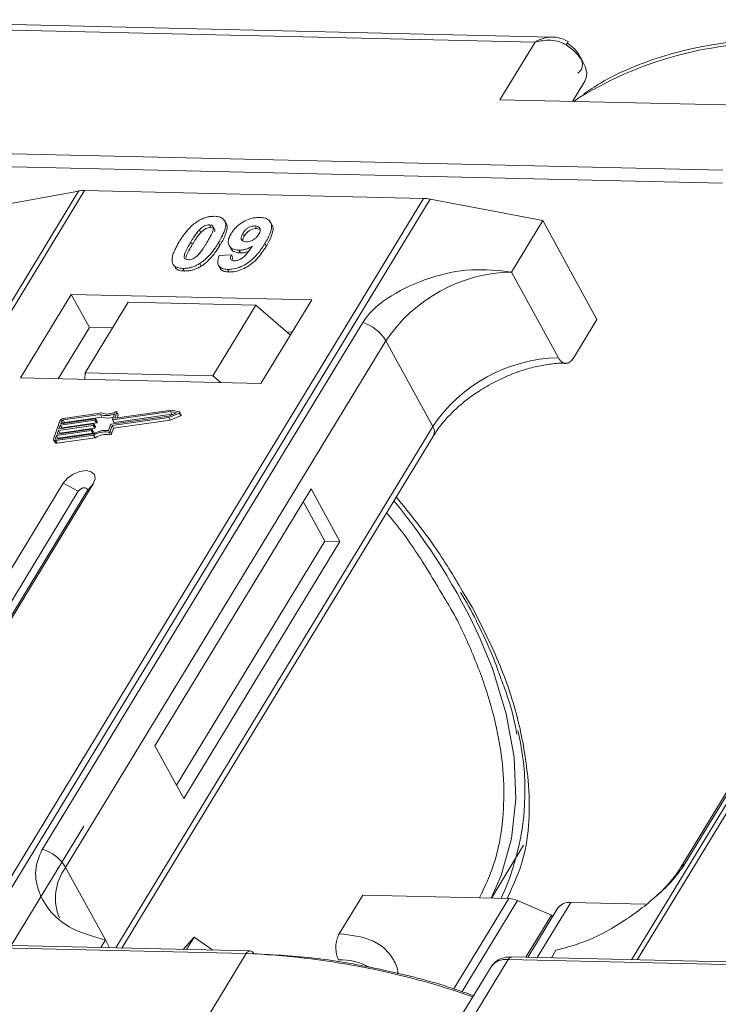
# Model space of a CAD drawing. Header units: millimetres. Extents: x 2145 to 3607, y 659 to 1692.
# Tile 52 of 85: x 2999 to 3032, y 1586 to 1633. Entities that reach past the tile are written whole.
import ezdxf

# ---------------------------------------------------------------- set-up
doc = ezdxf.new("R2010")
doc.units = ezdxf.units.MM

msp = doc.modelspace()

# ---------------------------------------------------------------- linework, layer by layer
at = {"color": 7, "linetype": 'Continuous', "lineweight": 15}
for p, q in [((2987.871, 1632.693), (3023.479, 1631.876)), ((3024.306, 1632.115), (2988.236, 1632.942)), ((3023.479, 1631.876), (3021.798, 1629.114)), ((3025.267, 1629.034), (3025.859, 1630.007)), ((3021.798, 1629.114), (3034.317, 1628.826)), ((3032.45, 1625.757), (2996.842, 1626.574)), ((2996.828, 1625.952), (3032.435, 1625.135)), ((3001.642, 1624.756), (2979.962, 1589.126)), ((2980.231, 1589.12), (3001.927, 1624.777)), ((2997.264, 1623.95), (3001.642, 1624.756)), ((3001.927, 1624.777), (3018.144, 1624.405)), ((3018.144, 1624.405), (2996.447, 1588.748)), ((2996.78, 1588.74), (3018.46, 1624.37)), ((3018.46, 1624.37), (3023.842, 1623.341)), ((3008.701, 1623.207), (3008.632, 1623.333)), ((3010.889, 1623.142), (3010.82, 1623.268)), ((3022.348, 1620.885), (3023.842, 1623.341)), ((3023.842, 1623.341), (3026.428, 1618.613)), ((3049.768, 1623.652), (3028.088, 1588.022)), ((3028.357, 1588.016), (3050.054, 1623.673)), ((3007.431, 1622.903), (3007.5, 1622.777)), ((3007.903, 1623.137), (3007.972, 1623.011)), ((3010.158, 1622.961), (3010.089, 1623.087)), ((3010.158, 1622.961), (3010.285, 1622.935)), ((3007.01, 1622.313), (3007.079, 1622.186)), ((3009.503, 1622.728), (3009.572, 1622.602)), ((3008.402, 1622.151), (3008.333, 1622.277)), ((3008.849, 1622.148), (3008.918, 1622.022)), ((3009.314, 1621.924), (3009.383, 1621.797)), ((3010.625, 1622.122), (3010.556, 1622.248)), ((3008.374, 1621.669), (3008.958, 1621.708)), ((3008.958, 1621.708), (3009.027, 1621.582)), ((3006.214, 1621.196), (3006.283, 1621.07)), ((3006.639, 1621.059), (3006.708, 1620.933)), ((3007.446, 1621.294), (3007.515, 1621.168)), ((3008.338, 1621.204), (3008.407, 1621.077)), ((3008.772, 1621.01), (3008.841, 1620.884)), ((3024.59, 1616.788), (3022.348, 1620.885)), ((3001.301, 1619.813), (2998.874, 1615.823)), ((3012.794, 1619.549), (3001.301, 1619.813)), ((3001.301, 1619.813), (3002.164, 1618.237)), ((3010.367, 1615.559), (3012.794, 1619.549)), ((3004.024, 1619.439), (3001.97, 1616.063)), ((3010.129, 1619.299), (3004.024, 1619.439)), ((3008.075, 1615.923), (3010.129, 1619.299)), ((3010.129, 1619.299), (3011.774, 1617.872)), ((3025.308, 1616.771), (3026.428, 1618.613)), ((3015.235, 1618.477), (2999.922, 1593.312)), ((3002.164, 1618.237), (3000.67, 1615.782)), ((3003.277, 1618.211), (3002.164, 1618.237)), ((3001.03, 1592.435), (3016.343, 1617.6)), ((3011.86, 1618.014), (3011.603, 1618.02)), ((3018.585, 1613.503), (3016.343, 1617.6)), ((3030.645, 1592.607), (3045.958, 1617.772)), ((3045.743, 1617.586), (3030.431, 1592.42)), ((2998.874, 1615.823), (3010.367, 1615.559)), ((3001.97, 1616.063), (3001.946, 1615.752)), ((3008.075, 1615.923), (3001.97, 1616.063)), ((3008.444, 1615.603), (3008.075, 1615.923)), ((3000.797, 1613.636), (3002.457, 1613.872)), ((3002.694, 1614.074), (3000.906, 1613.82)), ((3002.748, 1614.149), (3000.932, 1613.891)), ((3000.975, 1613.694), (3002.763, 1613.948)), ((3002.473, 1613.857), (3002.461, 1613.822)), ((3002.542, 1613.74), (3002.473, 1613.867)), ((3002.542, 1613.731), (3002.473, 1613.857)), ((3002.763, 1613.948), (3002.694, 1614.074)), ((3003.207, 1613.608), (3005.967, 1614)), ((3003.25, 1613.547), (3005.96, 1613.932)), ((3003.267, 1613.835), (3003.366, 1614.11)), ((3006.043, 1614.213), (3003.284, 1613.821)), ((3003.353, 1613.695), (3006.112, 1614.087)), ((3003.384, 1613.919), (3003.476, 1614.176)), ((3003.392, 1613.905), (3003.384, 1613.919)), ((3006.087, 1614.286), (3003.401, 1613.905)), ((3003.545, 1614.068), (3003.476, 1614.194)), ((3003.476, 1614.176), (3003.545, 1614.05)), ((3003.498, 1613.919), (3003.545, 1614.05)), ((3005.96, 1613.932), (3006.452, 1614.139)), ((3006.029, 1613.806), (3005.96, 1613.932)), ((3005.967, 1614), (3006.328, 1614.152)), ((3006.029, 1613.806), (3006.52, 1614.013)), ((3006.328, 1614.152), (3006.043, 1614.213)), ((3006.112, 1614.087), (3006.043, 1614.213)), ((3006.475, 1614.204), (3006.087, 1614.286)), ((3006.112, 1614.087), (3006.152, 1614.078)), ((3006.452, 1614.139), (3006.52, 1614.013)), ((3006.56, 1614.068), (3006.491, 1614.194)), ((3000.756, 1613.765), (3000.45, 1612.914)), ((3000.618, 1613.14), (3002.279, 1613.375)), ((3002.342, 1613.553), (3000.682, 1613.317)), ((3000.707, 1613.388), (3002.368, 1613.624)), ((3000.771, 1613.565), (3000.707, 1613.388)), ((3000.751, 1613.191), (3002.411, 1613.427)), ((3002.431, 1613.801), (3000.771, 1613.565)), ((3000.84, 1613.439), (3000.771, 1613.565)), ((3000.848, 1613.778), (3000.797, 1613.636)), ((3000.828, 1613.405), (3000.84, 1613.439)), ((3000.84, 1613.439), (3002.5, 1613.675)), ((3000.916, 1613.653), (3000.848, 1613.778)), ((3000.906, 1613.82), (3000.975, 1613.694)), ((3002.295, 1613.361), (3002.282, 1613.325)), ((3002.364, 1613.244), (3002.295, 1613.37)), ((3002.295, 1613.361), (3002.364, 1613.235)), ((3002.411, 1613.427), (3002.342, 1613.553)), ((3002.384, 1613.609), (3002.371, 1613.574)), ((3002.44, 1613.448), (3002.371, 1613.574)), ((3002.453, 1613.492), (3002.384, 1613.618)), ((3002.453, 1613.483), (3002.384, 1613.609)), ((3002.5, 1613.675), (3002.431, 1613.801)), ((3002.44, 1613.448), (3002.453, 1613.483)), ((3002.53, 1613.696), (3002.461, 1613.822)), ((3002.53, 1613.696), (3002.542, 1613.731)), ((3003.079, 1613.313), (3003.178, 1613.587)), ((3003.152, 1613.273), (3003.25, 1613.547)), ((3003.221, 1613.147), (3003.319, 1613.421)), ((3003.319, 1613.421), (3003.25, 1613.547)), ((3003.267, 1613.826), (3003.336, 1613.7)), ((3003.353, 1613.695), (3003.284, 1613.821)), ((3003.319, 1613.421), (3006.029, 1613.806)), ((3018.585, 1613.503), (3003.424, 1588.588)), ((3000.593, 1613.069), (3000.542, 1612.927)), ((3000.542, 1612.927), (3000.557, 1612.898)), ((3000.549, 1612.827), (3002.366, 1613.085)), ((3000.575, 1612.898), (3002.363, 1613.152)), ((3002.253, 1613.304), (3000.593, 1613.069)), ((3000.662, 1612.943), (3000.593, 1613.069)), ((3000.682, 1613.317), (3000.618, 1613.14)), ((3000.618, 1612.701), (3002.435, 1612.959)), ((3000.649, 1612.908), (3000.662, 1612.943)), ((3000.662, 1612.943), (3002.322, 1613.178)), ((3000.751, 1613.191), (3000.682, 1613.317)), ((3000.739, 1613.157), (3000.751, 1613.191)), ((3002.322, 1613.178), (3002.253, 1613.304)), ((3002.351, 1613.199), (3002.282, 1613.325)), ((3002.351, 1613.199), (3002.364, 1613.235)), ((3002.435, 1612.959), (3002.366, 1613.085)), ((3003.075, 1613.231), (3003.144, 1613.105)), ((3003.221, 1613.147), (3003.152, 1613.273)), ((3003.722, 1588.581), (3018.618, 1613.062)), ((3000.452, 1612.859), (3000.521, 1612.733)), ((3000.618, 1612.701), (3000.549, 1612.827)), ((3000.914, 1610.797), (2995.312, 1601.59)), ((2996.748, 1601.557), (3002.351, 1610.764)), ((3000.914, 1610.797), (3001.635, 1610.407)), ((3002.351, 1610.764), (3002.044, 1610.398)), ((3001.635, 1610.407), (2996.032, 1601.2)), ((2996.492, 1601.273), (3002.044, 1610.398)), ((3012.766, 1610.525), (3005.297, 1598.249)), ((3014.146, 1608.003), (3012.766, 1610.525)), ((3013.427, 1608.02), (3012.393, 1609.911)), ((3006.331, 1596.358), (3013.427, 1608.02)), ((3006.676, 1595.727), (3014.146, 1608.003)), ((3014.146, 1608.003), (3013.427, 1608.02)), ((3020.471, 1604.868), (3020.087, 1605.489)), ((3005.297, 1598.249), (3006.676, 1595.727)), ((3001.902, 1594.406), (2998.432, 1588.702)), ((3021.393, 1590.966), (3022.928, 1593.489)), ((3001.03, 1592.435), (3002.927, 1588.968)), ((3014.112, 1589.266), (3015.233, 1591.108)), ((3015.233, 1591.108), (3022.217, 1590.947)), ((3022.217, 1590.947), (3019.591, 1586.633)), ((3022.635, 1590.849), (3019.986, 1586.496)), ((3022.635, 1590.849), (3024.266, 1590.153)), ((3024.568, 1590.495), (3023.132, 1588.136)), ((3023.578, 1588.125), (3025.178, 1590.755)), ((3028.754, 1590.673), (3025.178, 1590.755)), ((3023.04, 1588.138), (3024.266, 1590.153)), ((3024.31, 1590.072), (3024.266, 1590.153)), ((2974.059, 1589.133), (3009.667, 1588.316)), ((3009.85, 1588.44), (2974.242, 1589.258)), ((3002.927, 1588.968), (3002.705, 1588.604)), ((3002.927, 1588.968), (3003.131, 1588.595)), ((3006.652, 1588.514), (3007.171, 1589.101)), ((3006.812, 1588.51), (3007.171, 1589.101)), ((3007.171, 1589.101), (3008.066, 1588.481)), ((3024.255, 1588.11), (3024.476, 1588.474)), ((3009.667, 1588.316), (3007.8, 1585.247)), ((3020.319, 1584.96), (3022.186, 1588.029)), ((3022.186, 1588.029), (3057.794, 1587.212)), ((3057.976, 1587.336), (3022.369, 1588.153)), ((3021.372, 1587.683), (3019.724, 1584.973))]:
    msp.add_line(p, q, dxfattribs=at)
at = {"color": 7, "linetype": 'Continuous', "lineweight": 15, "flags": 128}
for points in [[(3025.859, 1630.007), (3025.926, 1630.166), (3025.946, 1630.409), (3025.887, 1630.679), (3025.751, 1630.96), (3025.544, 1631.24), (3025.278, 1631.503), (3024.966, 1631.738)], [(3025.619, 1629.233), (3025.575, 1629.203), (3025.331, 1629.033)], [(3002.457, 1613.872), (3002.461, 1613.872), (3002.465, 1613.872), (3002.468, 1613.871), (3002.471, 1613.869), (3002.473, 1613.867), (3002.474, 1613.864), (3002.474, 1613.861), (3002.473, 1613.857)], [(3003.284, 1613.821), (3003.279, 1613.821), (3003.275, 1613.821), (3003.272, 1613.822), (3003.269, 1613.824), (3003.267, 1613.826), (3003.266, 1613.829), (3003.266, 1613.832), (3003.267, 1613.835)], [(3003.401, 1613.905), (3003.396, 1613.905), (3003.392, 1613.905), (3003.389, 1613.906), (3003.386, 1613.908), (3003.384, 1613.91), (3003.383, 1613.913), (3003.383, 1613.916), (3003.384, 1613.919)], [(3003.422, 1614.199), (3003.434, 1614.203), (3003.446, 1614.205), (3003.457, 1614.205), (3003.466, 1614.203), (3003.473, 1614.199), (3003.477, 1614.192), (3003.478, 1614.185), (3003.476, 1614.176)], [(3006.475, 1614.204), (3006.484, 1614.2), (3006.491, 1614.194), (3006.493, 1614.185), (3006.491, 1614.175), (3006.486, 1614.165), (3006.477, 1614.155), (3006.465, 1614.146), (3006.452, 1614.139)], [(3006.52, 1614.013), (3006.534, 1614.02), (3006.545, 1614.029), (3006.555, 1614.039), (3006.56, 1614.049), (3006.562, 1614.059), (3006.56, 1614.068)], [(3002.279, 1613.375), (3002.283, 1613.376), (3002.287, 1613.375), (3002.29, 1613.374), (3002.293, 1613.373), (3002.295, 1613.37), (3002.296, 1613.367), (3002.296, 1613.364), (3002.295, 1613.361)], [(3002.368, 1613.624), (3002.372, 1613.624), (3002.376, 1613.624), (3002.379, 1613.622), (3002.382, 1613.621), (3002.384, 1613.618), (3002.385, 1613.616), (3002.385, 1613.613), (3002.384, 1613.609)], [(3000.549, 1612.827), (3000.523, 1612.825), (3000.5, 1612.828), (3000.479, 1612.834), (3000.463, 1612.844), (3000.452, 1612.858), (3000.446, 1612.875), (3000.445, 1612.893), (3000.45, 1612.914)], [(3000.542, 1612.927), (3000.54, 1612.92), (3000.54, 1612.914), (3000.542, 1612.908), (3000.546, 1612.904), (3000.552, 1612.9), (3000.558, 1612.898), (3000.566, 1612.897), (3000.575, 1612.898)], [(3002.351, 1610.764), (3002.439, 1611), (3002.404, 1611.203), (3002.252, 1611.341), (3002.006, 1611.394), (3001.703, 1611.354), (3001.389, 1611.226), (3001.112, 1611.031), (3000.914, 1610.797)], [(3002.044, 1610.398), (3002.069, 1610.465), (3002.059, 1610.523), (3002.016, 1610.562), (3001.946, 1610.577), (3001.859, 1610.566), (3001.77, 1610.529), (3001.691, 1610.474), (3001.635, 1610.407)], [(3021.37, 1590.967), (3021.859, 1592.053), (3022.356, 1593.81), (3022.563, 1595.697), (3022.478, 1597.695), (3022.101, 1599.78), (3021.437, 1601.931), (3020.851, 1603.363)]]:
    msp.add_lwpolyline(points, dxfattribs=at)
at = {"color": 7, "linetype": 'Continuous', "lineweight": 15}
for centre, radius, start, end in [((3024.303, 1632.204), 0.81, 324.8839, 338.0058), ((3034.889, 1614.051), 17.788, 86.5445, 121.4052), ((3001.887, 1623.374), 1.404, 88.3644, 100.0749), ((3018.092, 1622.482), 1.923, 78.9596, 88.4511), ((3022.516, 1613.448), 7.439, 91.2925, 146.0732), ((3014.593, 1616.528), 2.052, 31.4947, 71.765), ((3024.757, 1609.351), 7.439, 91.2925, 146.0732), ((3000.961, 1613.664), 0.229, 97.4207, 153.8527), ((3002.985, 1614.933), 0.907, 251.2927, 294.8085), ((3003.03, 1614.918), 0.819, 249.8549, 298.6145), ((3003.045, 1614.75), 0.85, 250.6487, 287.8017), ((3003.526, 1614.059), 0.0214, 336.1246, 26.8104), ((3000.916, 1613.744), 0.0762, 97.4207, 153.8527), ((3000.985, 1613.618), 0.0769, 97.5763, 152.4403), ((3002.337, 1613.59), 0.0381, 277.4207, 333.8527), ((3002.406, 1613.464), 0.0381, 277.4207, 333.8527), ((3002.426, 1613.839), 0.0381, 277.4207, 333.8527), ((3002.443, 1613.487), 0.011, 336.9348, 26.0002), ((3002.495, 1613.713), 0.0381, 277.4207, 333.8527), ((3002.532, 1613.736), 0.011, 336.9348, 26.0002), ((3003.212, 1613.57), 0.0381, 97.4207, 153.8527), ((3003.348, 1613.709), 0.0149, 216.6597, 287.1115), ((3018.243, 1613.255), 0.422, 332.7392, 35.9387), ((3002.248, 1613.342), 0.0381, 277.4207, 333.8527), ((3002.317, 1613.216), 0.0381, 277.4207, 333.8527), ((3002.966, 1612.145), 1.173, 84.4424, 120.9301), ((3002.354, 1613.239), 0.011, 336.9348, 26.0002), ((3002.908, 1612.248), 0.998, 80.3986, 122.9491), ((3002.977, 1612.122), 0.998, 80.3986, 122.9491), ((3003.085, 1613.304), 0.0736, 261.7629, 334.647), ((3003.154, 1613.178), 0.0736, 261.7629, 334.647), ((3000.592, 1612.786), 0.0892, 216.6597, 287.1115), ((2993.215, 1590.654), 30.418, 24.6956, 39.3803), ((3010.726, 1596.111), 12.266, 335.1495, 13.5408), ((2999.28, 1591.362), 2.052, 31.4947, 71.765), ((3002.976, 1590.971), 2.434, 143.0587, 202.974), ((3030.843, 1592.163), 0.486, 114.0436, 148.1804), ((3022.167, 1589.794), 1.154, 66.0507, 87.522), ((3025.098, 1590.096), 0.664, 83.0653, 142.99), ((3009.866, 1588.22), 0.221, 94.3757, 154.3004), ((3009.826, 1588.225), 0.217, 22.384, 83.6695), ((3008.163, 1551.002), 37.344, 70.7099, 87.6924), ((3014.129, 1584.958), 3.065, 62.2208, 90.8537), ((3022.062, 1587.191), 0.847, 81.5639, 144.4913), ((3022.385, 1587.933), 0.221, 94.3757, 154.3004)]:
    msp.add_arc(centre, radius, start, end, dxfattribs=at)
for points, knots in [([(3023.479, 1631.876), (3023.605, 1631.943), (3023.858, 1632.076), (3024.132, 1632.102), (3024.269, 1632.115)], [0, 0, 0, 0, 0.5004556, 1, 1, 1, 1]), ([(3024.966, 1631.738), (3024.862, 1631.792), (3024.632, 1631.913), (3024.111, 1631.997), (3023.727, 1631.923), (3023.479, 1631.876)], [0, 0, 0, 0, 0.227063, 0.501587, 1, 1, 1, 1]), ([(3025.055, 1631.901), (3024.906, 1631.974), (3024.668, 1632.092), (3024.406, 1632.108), (3024.307, 1632.115)], [0, 0, 0, 0, 0.623477, 1, 1, 1, 1]), ([(3036.253, 1632.039), (3035.911, 1632.047), (3034.897, 1632.071), (3033.294, 1631.951), (3031.451, 1631.684), (3029.708, 1631.258), (3028.082, 1630.672), (3026.769, 1630.053), (3026.066, 1629.57), (3025.806, 1629.391)], [0, 0, 0, 0, 0.082192, 0.244094, 0.406946, 0.570776, 0.735755, 0.902211, 1, 1, 1, 1]), ([(3025.516, 1630.389), (3025.57, 1630.433), (3025.68, 1630.522), (3025.746, 1630.722), (3025.735, 1630.954), (3025.658, 1631.122), (3025.619, 1631.204)], [0, 0, 0, 0, 0.245513, 0.5, 0.754487, 1, 1, 1, 1]), ([(3006.457, 1622.325), (3006.509, 1622.407), (3006.625, 1622.593), (3006.875, 1622.917), (3007.134, 1623.174), (3007.325, 1623.298), (3007.346, 1623.312)], [0, 0, 0, 0, 0.2367308, 0.5375555, 0.9496679, 1, 1, 1, 1]), ([(3007.346, 1623.312), (3007.396, 1623.342), (3007.499, 1623.403), (3007.663, 1623.471), (3007.83, 1623.519), (3007.966, 1623.539), (3008.073, 1623.546), (3008.126, 1623.546), (3008.152, 1623.546)], [0, 0, 0, 0, 0.193776, 0.3936, 0.587864, 0.788908, 0.894169, 1, 1, 1, 1]), ([(3008.152, 1623.546), (3008.246, 1623.538), (3008.433, 1623.521), (3008.612, 1623.393), (3008.698, 1623.208), (3008.654, 1622.836), (3008.469, 1622.514), (3008.333, 1622.277)], [0, 0, 0, 0, 0.147566, 0.296688, 0.431278, 0.580404, 1, 1, 1, 1]), ([(3008.936, 1622.716), (3008.992, 1622.799), (3009.104, 1622.964), (3009.366, 1623.194), (3009.677, 1623.372), (3010.016, 1623.485), (3010.22, 1623.492), (3010.327, 1623.496)], [0, 0, 0, 0, 0.197927, 0.397728, 0.597413, 0.790584, 1, 1, 1, 1]), ([(3010.327, 1623.496), (3010.42, 1623.487), (3010.607, 1623.47), (3010.79, 1623.34), (3010.886, 1623.148), (3010.858, 1622.815), (3010.707, 1622.502), (3010.577, 1622.284), (3010.556, 1622.248)], [0, 0, 0, 0, 0.148288, 0.297745, 0.443713, 0.607791, 0.934708, 1, 1, 1, 1]), ([(3007.01, 1622.313), (3007.035, 1622.353), (3007.085, 1622.435), (3007.157, 1622.546), (3007.224, 1622.645), (3007.287, 1622.732), (3007.354, 1622.818), (3007.406, 1622.875), (3007.431, 1622.903)], [0, 0, 0, 0, 0.205942, 0.411959, 0.558149, 0.704502, 0.851801, 1, 1, 1, 1]), ([(3007.079, 1622.186), (3007.104, 1622.227), (3007.154, 1622.309), (3007.226, 1622.42), (3007.293, 1622.519), (3007.356, 1622.605), (3007.423, 1622.692), (3007.475, 1622.749), (3007.5, 1622.777)], [0, 0, 0, 0, 0.205942, 0.411959, 0.558149, 0.704502, 0.851801, 1, 1, 1, 1]), ([(3007.431, 1622.903), (3007.474, 1622.945), (3007.543, 1623.014), (3007.668, 1623.089), (3007.782, 1623.128), (3007.859, 1623.136), (3007.899, 1623.137), (3007.903, 1623.137)], [0, 0, 0, 0, 0.334804, 0.542561, 0.750382, 0.970721, 1, 1, 1, 1]), ([(3007.5, 1622.777), (3007.543, 1622.819), (3007.612, 1622.887), (3007.737, 1622.963), (3007.851, 1623.002), (3007.928, 1623.01), (3007.968, 1623.011), (3007.972, 1623.011)], [0, 0, 0, 0, 0.334804, 0.542561, 0.750382, 0.970721, 1, 1, 1, 1]), ([(3007.903, 1623.137), (3007.942, 1623.133), (3008.012, 1623.125), (3008.078, 1623.076), (3008.104, 1622.983), (3008.07, 1622.813), (3007.948, 1622.572), (3007.838, 1622.388), (3007.783, 1622.295)], [0, 0, 0, 0, 0.1046136, 0.1888141, 0.2735119, 0.444127, 0.7194809, 1, 1, 1, 1]), ([(3007.972, 1623.011), (3008.011, 1623.006), (3008.081, 1622.999), (3008.146, 1622.949), (3008.169, 1622.882), (3008.157, 1622.828), (3008.151, 1622.802)], [0, 0, 0, 0, 0.293658, 0.530016, 0.767769, 1, 1, 1, 1]), ([(3008.402, 1622.151), (3008.45, 1622.233), (3008.6, 1622.489), (3008.745, 1622.826), (3008.768, 1623.104), (3008.706, 1623.179), (3008.689, 1623.2)], [0, 0, 0, 0, 0.220552, 0.687786, 0.91457, 1, 1, 1, 1]), ([(3009.503, 1622.728), (3009.538, 1622.781), (3009.595, 1622.865), (3009.715, 1622.974), (3009.834, 1623.038), (3009.964, 1623.081), (3010.044, 1623.085), (3010.089, 1623.087)], [0, 0, 0, 0, 0.29132, 0.465539, 0.641632, 0.798664, 1, 1, 1, 1]), ([(3009.572, 1622.602), (3009.607, 1622.655), (3009.664, 1622.739), (3009.784, 1622.848), (3009.903, 1622.912), (3010.033, 1622.955), (3010.113, 1622.959), (3010.158, 1622.961)], [0, 0, 0, 0, 0.29132, 0.465539, 0.641632, 0.798664, 1, 1, 1, 1]), ([(3010.089, 1623.087), (3010.135, 1623.081), (3010.228, 1623.07), (3010.309, 1622.996), (3010.342, 1622.896), (3010.315, 1622.783), (3010.274, 1622.709), (3010.255, 1622.675)], [0, 0, 0, 0, 0.207955, 0.420406, 0.62732, 0.827707, 1, 1, 1, 1]), ([(3010.625, 1622.122), (3010.673, 1622.204), (3010.818, 1622.451), (3010.946, 1622.785), (3010.954, 1623.048), (3010.891, 1623.121), (3010.878, 1623.136)], [0, 0, 0, 0, 0.227122, 0.68486, 0.934898, 1, 1, 1, 1]), ([(3006.135, 1621.327), (3006.127, 1621.361), (3006.111, 1621.429), (3006.122, 1621.576), (3006.172, 1621.767), (3006.262, 1621.974), (3006.36, 1622.161), (3006.425, 1622.271), (3006.457, 1622.325)], [0, 0, 0, 0, 0.118441, 0.239346, 0.459593, 0.684925, 0.84224, 1, 1, 1, 1]), ([(3006.888, 1621.469), (3006.842, 1621.475), (3006.768, 1621.485), (3006.709, 1621.541), (3006.691, 1621.636), (3006.727, 1621.806), (3006.852, 1622.046), (3006.957, 1622.223), (3007.01, 1622.313)], [0, 0, 0, 0, 0.12537, 0.20229, 0.279179, 0.464758, 0.730582, 1, 1, 1, 1]), ([(3009.314, 1621.924), (3009.222, 1621.933), (3009.035, 1621.953), (3008.864, 1622.092), (3008.786, 1622.284), (3008.819, 1622.503), (3008.901, 1622.652), (3008.936, 1622.716)], [0, 0, 0, 0, 0.210189, 0.421773, 0.623603, 0.837034, 1, 1, 1, 1]), ([(3009.657, 1622.331), (3009.61, 1622.335), (3009.524, 1622.344), (3009.442, 1622.404), (3009.411, 1622.487), (3009.432, 1622.599), (3009.476, 1622.68), (3009.503, 1622.728)], [0, 0, 0, 0, 0.213937, 0.398075, 0.583091, 0.751666, 1, 1, 1, 1]), ([(3009.49, 1622.38), (3009.493, 1622.406), (3009.5, 1622.476), (3009.544, 1622.553), (3009.572, 1622.602)], [0, 0, 0, 0, 0.366323, 1, 1, 1, 1]), ([(3010.255, 1622.675), (3010.223, 1622.626), (3010.167, 1622.545), (3010.042, 1622.443), (3009.915, 1622.377), (3009.78, 1622.334), (3009.698, 1622.332), (3009.657, 1622.331)], [0, 0, 0, 0, 0.267394, 0.447214, 0.627122, 0.813065, 1, 1, 1, 1]), ([(3006.781, 1621.554), (3006.785, 1621.588), (3006.8, 1621.704), (3006.924, 1621.921), (3007.027, 1622.098), (3007.079, 1622.186)], [0, 0, 0, 0, 0.166989, 0.580698, 1, 1, 1, 1]), ([(3007.783, 1622.295), (3007.758, 1622.254), (3007.707, 1622.172), (3007.636, 1622.061), (3007.568, 1621.962), (3007.505, 1621.875), (3007.438, 1621.787), (3007.386, 1621.731), (3007.36, 1621.702)], [0, 0, 0, 0, 0.20527, 0.410616, 0.55715, 0.703844, 0.851471, 1, 1, 1, 1]), ([(3008.333, 1622.277), (3008.281, 1622.195), (3008.164, 1622.009), (3007.92, 1621.692), (3007.663, 1621.437), (3007.474, 1621.312), (3007.446, 1621.294)], [0, 0, 0, 0, 0.237281, 0.538591, 0.932677, 1, 1, 1, 1]), ([(3007.515, 1621.168), (3007.563, 1621.2), (3007.661, 1621.266), (3007.824, 1621.405), (3007.997, 1621.584), (3008.157, 1621.785), (3008.291, 1621.975), (3008.365, 1622.092), (3008.402, 1622.151)], [0, 0, 0, 0, 0.118595, 0.239509, 0.447458, 0.659935, 0.829685, 1, 1, 1, 1]), ([(3010.556, 1622.248), (3010.504, 1622.166), (3010.348, 1621.92), (3010.075, 1621.58), (3009.685, 1621.272), (3009.323, 1621.093), (3009.006, 1621.014), (3008.834, 1621.011), (3008.772, 1621.01)], [0, 0, 0, 0, 0.142337, 0.429127, 0.589943, 0.751205, 0.909895, 1, 1, 1, 1]), ([(3008.841, 1620.884), (3008.942, 1620.888), (3009.144, 1620.896), (3009.479, 1621.005), (3009.809, 1621.183), (3010.186, 1621.498), (3010.439, 1621.827), (3010.587, 1622.062), (3010.625, 1622.122)], [0, 0, 0, 0, 0.14324, 0.28761, 0.430449, 0.591135, 0.89544, 1, 1, 1, 1]), ([(3008.93, 1622.028), (3008.943, 1621.998), (3008.985, 1621.904), (3009.146, 1621.818), (3009.313, 1621.804), (3009.383, 1621.797)], [0, 0, 0, 0, 0.20752, 0.66568, 1, 1, 1, 1]), ([(3009.092, 1621.418), (3009.133, 1621.42), (3009.215, 1621.425), (3009.361, 1621.484), (3009.525, 1621.586), (3009.739, 1621.806), (3009.869, 1621.99), (3009.959, 1622.117)], [0, 0, 0, 0, 0.112015, 0.224355, 0.367768, 0.565827, 1, 1, 1, 1]), ([(3009.959, 1622.117), (3009.907, 1622.088), (3009.803, 1622.029), (3009.664, 1621.977), (3009.554, 1621.947), (3009.473, 1621.932), (3009.392, 1621.924), (3009.34, 1621.924), (3009.314, 1621.924)], [0, 0, 0, 0, 0.243491, 0.496266, 0.61821, 0.741704, 0.870158, 1, 1, 1, 1]), ([(3009.383, 1621.797), (3009.433, 1621.798), (3009.533, 1621.801), (3009.666, 1621.83), (3009.744, 1621.857), (3009.766, 1621.865)], [0, 0, 0, 0, 0.409454, 0.83528, 1, 1, 1, 1]), ([(3007.36, 1621.702), (3007.317, 1621.66), (3007.248, 1621.592), (3007.124, 1621.517), (3007.012, 1621.478), (3006.934, 1621.469), (3006.894, 1621.469), (3006.888, 1621.469)], [0, 0, 0, 0, 0.333678, 0.540413, 0.747264, 0.961209, 1, 1, 1, 1]), ([(3008.772, 1621.01), (3008.679, 1621.02), (3008.51, 1621.036), (3008.352, 1621.153), (3008.283, 1621.329), (3008.312, 1621.513), (3008.36, 1621.636), (3008.374, 1621.669)], [0, 0, 0, 0, 0.242788, 0.438865, 0.634801, 0.900936, 1, 1, 1, 1]), ([(3008.958, 1621.708), (3008.937, 1621.659), (3008.906, 1621.583), (3008.917, 1621.493), (3008.963, 1621.444), (3009.028, 1621.422), (3009.074, 1621.419), (3009.092, 1621.418)], [0, 0, 0, 0, 0.344714, 0.529059, 0.714209, 0.892196, 1, 1, 1, 1]), ([(3008.988, 1621.441), (3008.99, 1621.467), (3008.994, 1621.512), (3009.017, 1621.561), (3009.027, 1621.582)], [0, 0, 0, 0, 0.569737, 1, 1, 1, 1]), ([(3006.639, 1621.059), (3006.592, 1621.062), (3006.497, 1621.067), (3006.371, 1621.097), (3006.263, 1621.148), (3006.196, 1621.211), (3006.156, 1621.273), (3006.142, 1621.309), (3006.135, 1621.327)], [0, 0, 0, 0, 0.192635, 0.388697, 0.582015, 0.783044, 0.890959, 1, 1, 1, 1]), ([(3006.287, 1621.073), (3006.299, 1621.059), (3006.335, 1621.02), (3006.426, 1620.977), (3006.532, 1620.948), (3006.629, 1620.937), (3006.682, 1620.934), (3006.708, 1620.933)], [0, 0, 0, 0, 0.1439251, 0.4158521, 0.6974827, 0.848301, 1, 1, 1, 1]), ([(3007.446, 1621.294), (3007.395, 1621.264), (3007.293, 1621.203), (3007.128, 1621.134), (3006.962, 1621.087), (3006.826, 1621.066), (3006.719, 1621.059), (3006.666, 1621.059), (3006.639, 1621.059)], [0, 0, 0, 0, 0.193769, 0.393564, 0.587886, 0.789131, 0.894283, 1, 1, 1, 1]), ([(3006.708, 1620.933), (3006.757, 1620.934), (3006.856, 1620.934), (3007.014, 1620.957), (3007.18, 1621.002), (3007.32, 1621.059), (3007.432, 1621.117), (3007.487, 1621.151), (3007.515, 1621.168)], [0, 0, 0, 0, 0.193594, 0.390501, 0.584817, 0.78683, 0.892868, 1, 1, 1, 1]), ([(3008.41, 1621.08), (3008.446, 1621.032), (3008.515, 1620.94), (3008.689, 1620.893), (3008.803, 1620.886), (3008.841, 1620.884)], [0, 0, 0, 0, 0.4158523, 0.8021376, 1, 1, 1, 1]), ([(3022.348, 1620.885), (3021.717, 1620.954), (3020.456, 1621.09), (3018.41, 1620.667), (3016.776, 1619.917), (3015.713, 1619.13), (3015.365, 1618.654), (3015.235, 1618.477)], [0, 0, 0, 0, 0.249096, 0.498243, 0.745205, 0.90541, 1, 1, 1, 1]), ([(3025.308, 1616.771), (3025.262, 1616.709), (3025.171, 1616.585), (3024.999, 1616.51), (3024.827, 1616.531), (3024.685, 1616.635), (3024.617, 1616.744), (3024.59, 1616.788)], [0, 0, 0, 0, 0.2146939, 0.4293877, 0.6440816, 0.8587754, 1, 1, 1, 1]), ([(3021.373, 1615.537), (3021.723, 1615.713), (3022.215, 1615.959), (3022.953, 1616.218), (3023.567, 1616.389), (3024.25, 1616.498), (3024.717, 1616.539), (3024.925, 1616.52), (3024.94, 1616.519)], [0, 0, 0, 0, 0.288391, 0.40474, 0.594322, 0.785544, 0.984773, 1, 1, 1, 1]), ([(3018.634, 1613.064), (3018.683, 1613.149), (3018.854, 1613.449), (3019.261, 1613.927), (3019.788, 1614.44), (3020.342, 1614.889), (3020.869, 1615.251), (3021.238, 1615.46), (3021.373, 1615.537)], [0, 0, 0, 0, 0.097286, 0.340622, 0.525469, 0.686972, 0.885597, 1, 1, 1, 1]), ([(3020.087, 1605.489), (3019.659, 1606.219), (3018.743, 1607.785), (3017.502, 1609.319), (3016.839, 1610.138)], [0, 0, 0, 0, 0.466038, 1, 1, 1, 1]), ([(3016.378, 1609.38), (3016.449, 1609.296), (3017.095, 1608.531), (3018.013, 1607.22), (3018.735, 1605.997), (3019.043, 1605.473)], [0, 0, 0, 0, 0.06598, 0.600586, 1, 1, 1, 1]), ([(3019.043, 1605.473), (3019.161, 1605.281), (3019.721, 1604.374), (3020.47, 1602.753), (3021.271, 1600.638), (3021.775, 1598.588), (3022.013, 1596.623), (3021.966, 1594.594), (3021.624, 1592.67), (3021.063, 1591.498), (3020.815, 1590.979)], [0, 0, 0, 0, 0.035913, 0.169774, 0.303613, 0.437474, 0.568525, 0.699596, 0.867234, 1, 1, 1, 1]), ([(3019.917, 1605.569), (3020.181, 1605.126), (3020.472, 1604.639), (3020.693, 1604.157), (3020.713, 1604.113)], [0, 0, 0, 0, 0.909028, 1, 1, 1, 1]), ([(3022.141, 1590.949), (3022.426, 1591.566), (3023.199, 1593.239), (3023.275, 1596.124), (3022.779, 1599.257), (3021.897, 1602.043), (3020.945, 1603.93), (3020.471, 1604.868)], [0, 0, 0, 0, 0.16364, 0.444056, 0.631093, 0.816546, 1, 1, 1, 1]), ([(3020.713, 1604.113), (3020.978, 1603.576), (3021.389, 1602.741), (3021.677, 1601.924), (3021.779, 1601.632)], [0, 0, 0, 0, 0.643751, 1, 1, 1, 1]), ([(3021.779, 1601.632), (3021.886, 1601.35), (3022.213, 1600.489), (3022.48, 1599.542), (3022.585, 1598.898), (3022.601, 1598.802)], [0, 0, 0, 0, 0.293468, 0.894473, 1, 1, 1, 1]), ([(2999.922, 1593.312), (2999.811, 1593.065), (2999.526, 1592.435), (2999.635, 1591.418), (3000.193, 1590.343), (3001.283, 1589.424), (3002.381, 1589.119), (3002.927, 1588.968)], [0, 0, 0, 0, 0.125713, 0.321276, 0.524466, 0.763484, 1, 1, 1, 1]), ([(3024.476, 1588.474), (3024.994, 1588.611), (3026.031, 1588.885), (3027.778, 1589.855), (3029.215, 1590.964), (3030.18, 1591.929), (3030.519, 1592.423), (3030.645, 1592.607)], [0, 0, 0, 0, 0.249096, 0.498243, 0.745205, 0.90541, 1, 1, 1, 1]), ([(3030.428, 1592.419), (3030.425, 1592.413), (3030.331, 1592.229), (3030.016, 1591.827), (3029.615, 1591.369), (3029.322, 1591.113), (3029.244, 1591.045)], [0, 0, 0, 0, 0.014876, 0.423831, 0.846052, 1, 1, 1, 1]), ([(3014.112, 1589.266), (3014.074, 1589.19), (3013.998, 1589.038), (3013.945, 1588.746), (3013.948, 1588.447), (3014, 1588.196), (3014.06, 1588.071), (3014.084, 1588.022)], [0, 0, 0, 0, 0.2146939, 0.4293877, 0.6440816, 0.8587754, 1, 1, 1, 1]), ([(3016.921, 1587.344), (3016.921, 1587.353), (3016.923, 1587.609), (3016.723, 1588.037), (3016.309, 1588.576), (3015.519, 1589.096), (3014.666, 1589.199), (3014.112, 1589.266)], [0, 0, 0, 0, 0.0071968, 0.214106, 0.4210151, 0.6236246, 1, 1, 1, 1]), ([(3020.534, 1586.306), (3020.206, 1586.422), (3018.745, 1586.94), (3016.204, 1587.573), (3012.996, 1588.153), (3011.006, 1588.256), (3010.026, 1588.308)], [0, 0, 0, 0, 0.090349, 0.402271, 0.705699, 1, 1, 1, 1]), ([(3022.371, 1588.145), (3022.338, 1588.148), (3022.174, 1588.164), (3021.898, 1588.101), (3021.577, 1587.956), (3021.451, 1587.772), (3021.396, 1587.692)], [0, 0, 0, 0, 0.08143, 0.401293, 0.739704, 1, 1, 1, 1])]:
    msp.add_open_spline(points, degree=3, knots=knots, dxfattribs=at)
msp.add_open_spline([(3025, 1631.841), (3025.131, 1631.745), (3025.391, 1631.553), (3025.543, 1631.321), (3025.619, 1631.204)], degree=3, dxfattribs=at)

doc.saveas('drawing.dxf')
